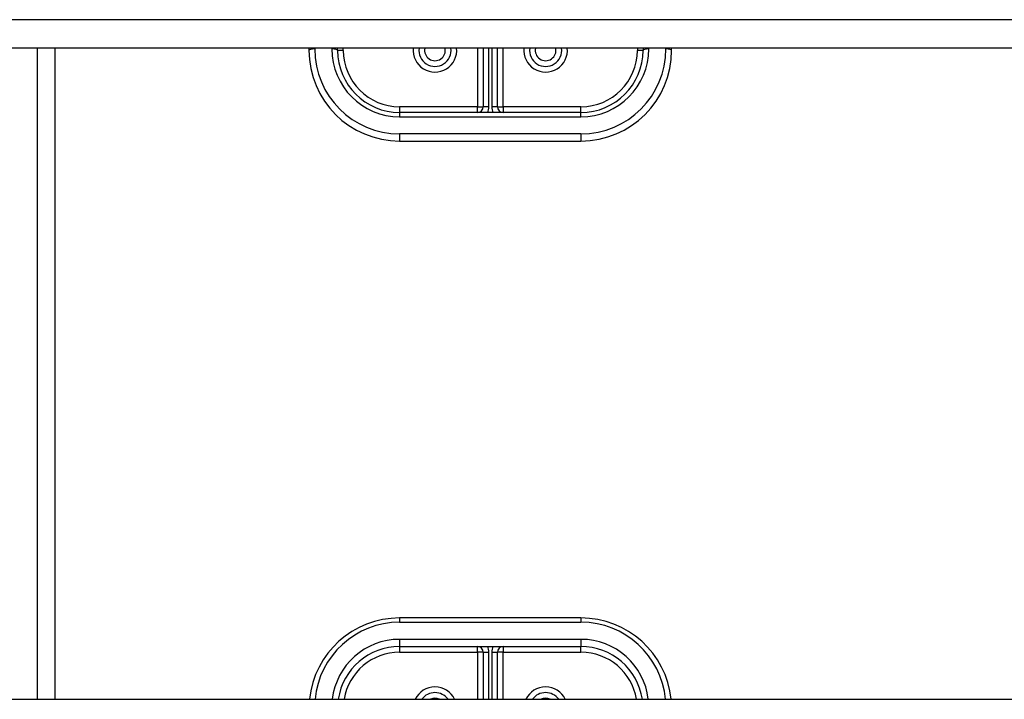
# Model space of a CAD drawing. Header units: inches. Extents: x 96 to 240, y 71 to 103.
# Tile 27 of 77: x 134.01 to 139.44, y 93.25 to 97. Entities that reach past the tile are written whole.
import ezdxf

# ---------------------------------------------------------------- set-up
doc = ezdxf.new("R2010")
doc.units = ezdxf.units.IN
doc.header["$MEASUREMENT"] = 0
doc.layers.add('Visible Edges(ANSI)', color=7, linetype='Continuous', lineweight=25)
doc.layers.add('Visible Tangent Edges(ANSI)', color=7, linetype='Continuous', lineweight=25)

msp = doc.modelspace()

# ---------------------------------------------------------------- linework, layer by layer
at = {"layer": 'Visible Edges(ANSI)'}
for p, q in [((167.2415, 96.8412), (130.6077, 96.8412)), ((134.1077, 96.8412), (134.1077, 93.2505)), ((135.6077, 96.8412), (135.6077, 96.8289)), ((135.7651, 96.8289), (135.7651, 96.8412)), ((136.5683, 96.8412), (136.5683, 96.5179)), ((136.647, 96.5179), (136.647, 96.8412)), ((137.4502, 96.8412), (137.4502, 96.8289)), ((137.6077, 96.8289), (137.6077, 96.8412)), ((137.1077, 96.4864), (136.1077, 96.4864)), ((136.1077, 96.3289), (137.1077, 96.3289)), ((137.1077, 93.699), (136.1077, 93.699)), ((136.1077, 93.5415), (137.1077, 93.5415)), ((136.5683, 93.51), (136.5683, 93.2505)), ((136.647, 93.2505), (136.647, 93.51)), ((130.6077, 93.2505), (167.2415, 93.2505))]:
    msp.add_line(p, q, dxfattribs=at)
for centre, radius, start, end in [((136.1077, 96.8289), 0.5, 180, 270), ((136.1077, 96.8289), 0.3425, 180, 270), ((136.3025, 96.8289), 0.0886, 172.0413, 7.9587), ((136.9128, 96.8289), 0.0886, 172.0413, 7.9587), ((137.1077, 96.8289), 0.3425, 270, 0), ((137.1077, 96.8289), 0.5, 270, 0), ((136.5368, 96.5179), 0.0315, 270, 0), ((136.6785, 96.5179), 0.0315, 180, 270), ((136.1077, 93.199), 0.5, 90, 174.096), ((137.1077, 93.199), 0.5, 5.904, 90), ((136.1077, 93.199), 0.3425, 90, 171.3641), ((136.5368, 93.51), 0.0315, 0, 90), ((136.6785, 93.51), 0.0315, 90, 180), ((137.1077, 93.199), 0.3425, 8.6359, 90), ((136.3025, 93.199), 0.0886, 35.4926, 144.5074), ((136.9128, 93.199), 0.0886, 35.4926, 144.5074)]:
    msp.add_arc(centre, radius, start, end, dxfattribs=at)
at = {"layer": 'Visible Tangent Edges(ANSI)'}
for p, q in [((167.2415, 96.9981), (130.6077, 96.9981)), ((134.2067, 96.8412), (134.2067, 93.2505)), ((135.6392, 96.837), (135.6392, 96.8412)), ((135.7336, 96.8412), (135.7336, 96.837)), ((135.7966, 96.8289), (135.7651, 96.8289)), ((135.7966, 96.8289), (135.7966, 96.8412)), ((136.5368, 96.8412), (136.5368, 96.5179)), ((136.5998, 96.5179), (136.5998, 96.8412)), ((136.6155, 96.8412), (136.6155, 96.5179)), ((136.6785, 96.5179), (136.6785, 96.8412)), ((137.4187, 96.8412), (137.4187, 96.8289)), ((137.4502, 96.8289), (137.4187, 96.8289)), ((137.4817, 96.837), (137.4817, 96.8412)), ((137.5762, 96.8412), (137.5762, 96.837)), ((136.5368, 96.5179), (136.1077, 96.5179)), ((136.1077, 96.5179), (136.1077, 96.4864)), ((136.5368, 96.4864), (136.5368, 96.5179)), ((136.5368, 96.5179), (136.5683, 96.5179)), ((136.5998, 96.5179), (136.5683, 96.5179)), ((136.647, 96.5179), (136.6155, 96.5179)), ((136.647, 96.5179), (136.6785, 96.5179)), ((137.1077, 96.5179), (136.6785, 96.5179)), ((136.6785, 96.5179), (136.6785, 96.4864)), ((137.1077, 96.4864), (137.1077, 96.5179)), ((136.1077, 96.4864), (136.1077, 96.463)), ((136.1077, 96.463), (137.1077, 96.463)), ((137.1077, 96.463), (137.1077, 96.4864)), ((137.1077, 96.3685), (136.1077, 96.3685)), ((136.1077, 96.3685), (136.1077, 96.3289)), ((137.1077, 96.3685), (137.1077, 96.3289)), ((136.1077, 93.699), (136.1077, 93.6756)), ((137.1077, 93.699), (137.1077, 93.6756)), ((136.1077, 93.6756), (137.1077, 93.6756)), ((137.1077, 93.5811), (136.1077, 93.5811)), ((136.1077, 93.5811), (136.1077, 93.5415)), ((137.1077, 93.5811), (137.1077, 93.5415)), ((136.1077, 93.5415), (136.1077, 93.51)), ((136.5368, 93.51), (136.5368, 93.5415)), ((136.6785, 93.5415), (136.6785, 93.51)), ((137.1077, 93.51), (137.1077, 93.5415)), ((136.1077, 93.51), (136.5368, 93.51)), ((136.5368, 93.51), (136.5368, 93.2505)), ((136.5683, 93.51), (136.5368, 93.51)), ((136.5683, 93.51), (136.5998, 93.51)), ((136.5998, 93.2505), (136.5998, 93.51)), ((136.6155, 93.51), (136.6155, 93.2505)), ((136.6155, 93.51), (136.647, 93.51)), ((136.6785, 93.51), (136.647, 93.51)), ((136.6785, 93.51), (137.1077, 93.51)), ((136.6785, 93.2505), (136.6785, 93.51))]:
    msp.add_line(p, q, dxfattribs=at)
for centre, radius, start, end in [((136.1077, 96.837), 0.4685, 180, 270), ((136.1077, 96.837), 0.374, 180, 270), ((136.1077, 96.8289), 0.311, 180, 270), ((136.3025, 96.8289), 0.1201, 174.1375, 5.8625), ((136.3025, 96.8289), 0.0571, 167.5933, 12.4067), ((136.9128, 96.8289), 0.1201, 174.1375, 5.8625), ((136.9128, 96.8289), 0.0571, 167.5933, 12.4067), ((137.1077, 96.837), 0.4685, 270, 0), ((137.1077, 96.837), 0.374, 270, 0), ((137.1077, 96.8289), 0.311, 270, 0), ((136.5368, 96.5179), 0.063, 330, 0), ((136.6785, 96.5179), 0.063, 180, 210), ((136.1077, 93.2071), 0.4685, 90, 174.684), ((137.1077, 93.2071), 0.4685, 5.316, 90), ((136.1077, 93.2071), 0.374, 90, 173.3355), ((137.1077, 93.2071), 0.374, 6.6645, 90), ((136.5368, 93.51), 0.063, 0, 30), ((136.6785, 93.51), 0.063, 150, 180), ((136.1077, 93.199), 0.311, 90, 170.4818), ((137.1077, 93.199), 0.311, 9.5182, 90), ((136.3025, 93.199), 0.1201, 25.3603, 154.6397), ((136.9128, 93.199), 0.1201, 25.3603, 154.6397), ((136.3025, 93.199), 0.0571, 64.2803, 115.7197), ((136.9128, 93.199), 0.0571, 64.2803, 115.7197)]:
    msp.add_arc(centre, radius, start, end, dxfattribs=at)
for centre, major_axis, start_param, end_param in [((135.6392, 96.8289), (-0.0315, 0), 4.712389, 6.283185), ((135.7336, 96.8289), (0.0315, 0), 0, 1.570796), ((137.4817, 96.8289), (-0.0315, 0), 4.712389, 6.283185), ((137.5762, 96.8289), (0.0315, 0), 0, 1.570796)]:
    msp.add_ellipse(centre, major_axis=major_axis, ratio=0.254784, start_param=start_param, end_param=end_param, dxfattribs=at)

doc.saveas('drawing.dxf')
